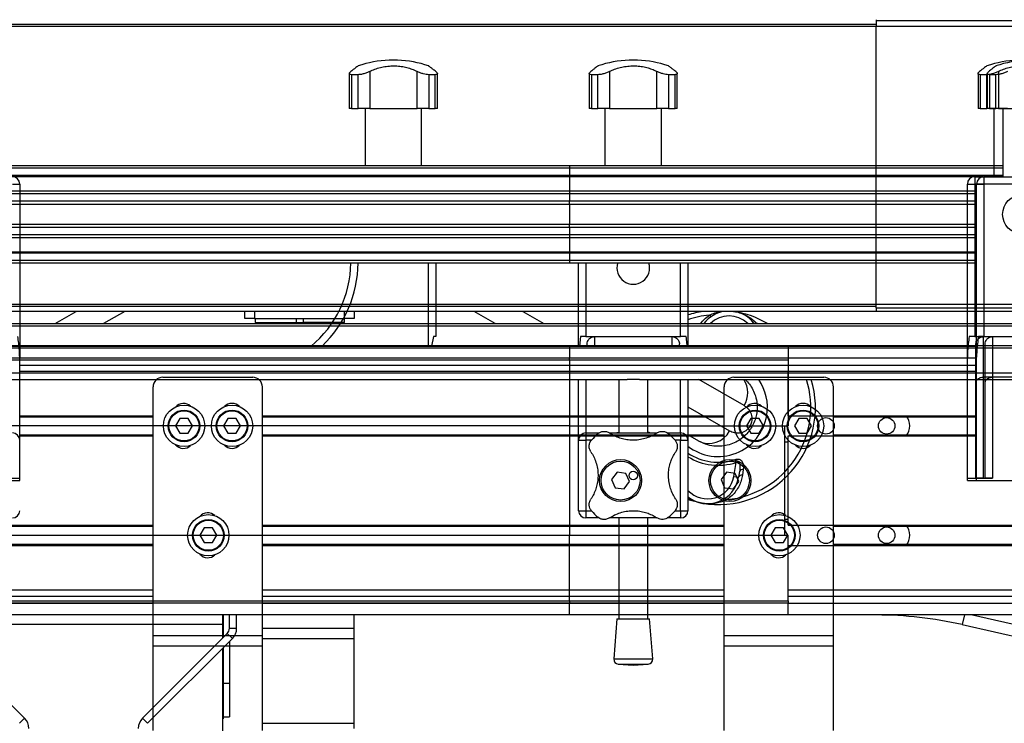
# Model space of a CAD drawing. Header units: millimetres. Extents: x 0 to 420, y 0 to 297.
# Tile 21 of 39: x 180 to 201, y 234 to 248. Entities that reach past the tile are written whole.
import ezdxf

# ---------------------------------------------------------------- set-up
doc = ezdxf.new("R2010")
doc.units = ezdxf.units.MM

msp = doc.modelspace()

# ---------------------------------------------------------------- linework, layer by layer
at = {"color": 7, "linetype": 'Continuous', "lineweight": 25}
for p, q in [((198.08943, 248.19834), (198.08943, 248.17364)), ((198.08943, 248.09864), (174.33943, 248.09864)), ((198.08943, 248.05614), (174.33943, 248.05614)), ((198.08943, 248.17364), (198.08943, 248.05614)), ((208.53943, 248.17364), (198.08943, 248.17364)), ((198.08943, 248.09864), (198.08943, 248.05614)), ((198.08943, 242.34114), (198.08943, 248.05614)), ((208.53895, 248.05614), (198.08943, 248.05614)), ((188.06579, 247.36829), (188.06579, 247.36658)), ((188.24107, 247.36829), (188.06579, 247.36829)), ((188.24107, 247.36658), (188.06579, 247.36658)), ((188.24107, 247.36658), (188.24107, 247.36829)), ((193.00179, 247.36829), (193.00179, 247.36658)), ((193.08943, 247.36829), (193.00179, 247.36829)), ((193.08943, 247.36658), (193.00179, 247.36658)), ((193.17707, 247.36829), (193.08943, 247.36829)), ((193.17707, 247.36658), (193.08943, 247.36658)), ((193.17707, 247.36658), (193.17707, 247.36829)), ((187.24718, 247.08979), (187.24718, 246.36829)), ((187.42691, 247.06685), (187.29448, 247.06685)), ((187.29448, 247.06685), (187.29448, 246.36829)), ((187.42691, 246.36829), (187.42691, 247.06685)), ((187.66721, 247.13442), (187.66721, 246.36829)), ((188.63965, 246.36829), (188.63965, 247.13442)), ((189.01238, 247.06685), (188.87994, 247.06685)), ((188.87994, 247.06685), (188.87994, 246.36829)), ((189.01238, 246.36829), (189.01238, 247.06685)), ((189.05968, 246.36829), (189.05968, 247.09019)), ((192.18318, 247.08979), (192.18318, 246.36829)), ((192.36292, 247.06685), (192.23048, 247.06685)), ((192.23048, 247.06685), (192.23048, 246.36829)), ((192.36292, 246.36829), (192.36292, 247.06685)), ((192.60321, 247.13442), (192.60321, 246.36829)), ((193.57565, 246.36829), (193.57565, 247.13442)), ((193.94838, 247.06685), (193.81595, 247.06685)), ((193.81595, 247.06685), (193.81595, 246.36829)), ((193.94838, 246.36829), (193.94838, 247.06685)), ((193.99568, 246.36829), (193.99568, 247.09019)), ((200.18318, 247.08979), (200.18318, 246.36829)), ((200.36292, 247.06685), (200.23048, 247.06685)), ((200.23048, 247.06685), (200.23048, 246.36829)), ((200.36292, 246.36829), (200.36292, 247.06685)), ((200.37218, 247.08978), (200.37218, 246.36829)), ((200.55191, 247.06685), (200.41948, 247.06685)), ((200.41948, 247.06685), (200.41948, 246.36829)), ((200.55191, 246.36829), (200.55191, 247.06685)), ((200.60321, 247.13442), (200.60321, 246.36829)), ((187.29448, 246.36829), (187.24718, 246.36829)), ((187.29448, 246.36829), (187.42691, 246.36829)), ((187.66721, 246.36829), (187.42691, 246.36829)), ((187.57135, 246.36829), (187.57135, 245.19329)), ((187.66721, 246.36829), (188.63965, 246.36829)), ((188.87994, 246.36829), (188.63965, 246.36829)), ((188.73551, 245.19329), (188.73551, 246.36829)), ((188.87994, 246.36829), (189.01238, 246.36829)), ((189.05968, 246.36829), (189.01238, 246.36829)), ((192.23048, 246.36829), (192.18318, 246.36829)), ((192.23048, 246.36829), (192.36292, 246.36829)), ((192.60321, 246.36829), (192.36292, 246.36829)), ((192.50735, 246.36829), (192.50735, 245.19329)), ((192.60321, 246.36829), (193.57565, 246.36829)), ((193.81595, 246.36829), (193.57565, 246.36829)), ((193.67151, 245.19329), (193.67151, 246.36829)), ((193.81595, 246.36829), (193.94838, 246.36829)), ((193.99568, 246.36829), (193.94838, 246.36829)), ((200.23048, 246.36829), (200.18318, 246.36829)), ((200.23048, 246.36829), (200.36292, 246.36829)), ((200.60321, 246.36829), (200.36292, 246.36829)), ((200.41948, 246.36829), (200.55191, 246.36829)), ((200.50735, 246.36829), (200.50735, 244.96829)), ((200.60321, 246.36829), (201.57565, 246.36829)), ((200.69635, 246.36829), (200.69635, 244.96829)), ((191.77843, 245.14329), (178.02843, 245.14329)), ((191.77843, 245.19329), (178.07843, 245.19329)), ((200.50735, 245.19329), (179.92151, 245.19329)), ((200.50735, 245.14329), (179.92151, 245.14329)), ((191.77843, 245.19329), (191.77843, 245.14329)), ((200.69635, 245.19329), (191.77843, 245.19329)), ((191.77843, 245.14329), (191.77843, 244.99329)), ((200.69635, 245.14329), (191.77843, 245.14329)), ((191.77843, 244.99329), (178.02843, 244.99329)), ((191.77843, 244.96779), (178.17843, 244.96779)), ((200.50735, 244.99329), (179.92151, 244.99329)), ((200.10219, 244.96779), (180.32667, 244.96779)), ((191.77843, 244.99329), (191.77843, 244.96779)), ((200.69635, 244.99329), (191.77843, 244.99329)), ((200.29121, 244.96779), (191.77843, 244.96779)), ((191.77843, 244.96779), (191.77843, 244.67328)), ((200.11443, 244.96829), (200.11443, 244.81829)), ((200.11443, 244.96829), (202.06443, 244.96829)), ((200.30343, 244.96829), (202.25343, 244.96829)), ((200.30343, 244.96829), (200.30343, 244.81829)), ((200.30343, 244.96829), (200.30343, 244.96829)), ((200.69635, 244.96829), (200.30343, 244.96829)), ((180.31443, 244.81829), (180.46443, 244.81829)), ((180.46443, 244.81829), (180.46443, 241.25464)), ((199.96443, 241.25464), (199.96443, 244.81829)), ((199.96443, 244.81829), (200.11443, 244.81829)), ((200.11443, 244.81829), (200.11443, 241.6788)), ((202.06443, 244.81829), (200.11443, 244.81829)), ((200.15343, 241.25463), (200.15343, 244.81829)), ((200.15343, 244.81829), (200.15343, 244.81829)), ((202.25343, 244.81829), (200.30343, 244.81829)), ((200.30343, 244.81829), (200.30343, 241.6788)), ((191.77843, 244.61527), (177.51536, 244.61527)), ((191.77843, 244.67328), (178.17843, 244.67328)), ((199.96443, 244.67328), (180.46443, 244.67328)), ((199.96443, 244.61527), (180.46443, 244.61527)), ((191.77843, 244.67328), (191.77843, 244.61527)), ((200.15343, 244.67328), (191.77843, 244.67328)), ((191.77843, 244.61527), (191.77843, 244.46584)), ((200.15343, 244.61527), (191.77843, 244.61527)), ((191.77843, 244.46584), (177.37843, 244.46584)), ((191.77843, 244.39829), (177.37843, 244.39829)), ((199.96443, 244.46584), (180.46443, 244.46584)), ((199.96443, 244.39829), (180.46443, 244.39829)), ((191.77843, 244.39829), (191.77843, 244.46584)), ((200.15343, 244.46584), (191.77843, 244.46584)), ((200.15343, 244.39829), (191.77843, 244.39829)), ((191.77843, 244.39829), (191.77843, 243.98829)), ((191.77843, 243.98829), (177.37843, 243.98829)), ((199.96443, 243.98829), (180.46443, 243.98829)), ((191.77843, 243.92074), (191.77843, 243.98829)), ((200.15343, 243.98829), (191.77843, 243.98829)), ((191.77843, 243.92074), (177.37843, 243.92074)), ((191.77843, 243.77131), (177.51536, 243.77131)), ((199.96443, 243.92074), (180.46443, 243.92074)), ((199.96443, 243.77131), (180.46443, 243.77131)), ((191.77843, 243.92074), (191.77843, 243.77131)), ((200.15343, 243.92074), (191.77843, 243.92074)), ((191.77843, 243.77131), (191.77843, 243.7133)), ((200.15343, 243.77131), (191.77843, 243.77131)), ((191.77843, 243.7133), (178.17843, 243.7133)), ((199.96443, 243.7133), (180.46443, 243.7133)), ((200.15343, 243.7133), (191.77843, 243.7133)), ((191.77843, 243.7133), (191.77843, 243.41879)), ((191.77843, 243.39329), (178.02843, 243.39329)), ((191.77843, 243.41879), (178.17843, 243.41879)), ((199.96443, 243.41879), (180.46443, 243.41879)), ((199.96443, 243.39329), (180.46443, 243.39329)), ((191.77843, 243.41879), (191.77843, 243.39329)), ((200.15343, 243.41879), (191.77843, 243.41879)), ((191.77843, 243.39329), (191.77843, 243.24329)), ((200.15343, 243.39329), (191.77843, 243.39329)), ((191.77843, 243.24329), (178.02843, 243.24329)), ((191.77843, 243.19329), (178.07843, 243.19329)), ((199.96443, 243.24329), (180.46443, 243.24329)), ((199.96443, 243.19329), (180.46443, 243.19329)), ((188.87843, 241.48329), (188.87843, 243.19329)), ((189.02843, 243.19329), (189.02843, 241.6788)), ((191.77843, 243.24329), (191.77843, 243.19329)), ((200.15343, 243.24329), (191.77843, 243.24329)), ((200.15343, 243.19329), (191.77843, 243.19329)), ((191.96443, 241.48329), (191.96443, 243.19329)), ((192.11443, 243.19329), (192.11443, 241.6788)), ((194.06443, 241.6788), (194.06443, 243.19329)), ((194.21443, 243.19329), (194.21443, 241.48329)), ((198.08943, 242.34114), (174.33943, 242.34114)), ((198.08943, 242.29864), (198.08943, 242.34114)), ((198.08943, 242.27364), (198.08943, 242.34114)), ((208.53895, 242.34114), (198.08943, 242.34114)), ((198.08943, 242.29864), (174.33943, 242.29864)), ((198.08943, 242.19864), (174.33943, 242.19864)), ((181.19152, 241.94864), (181.62453, 242.19864)), ((182.62453, 242.19864), (182.19152, 241.94864)), ((185.09568, 242.04864), (185.09568, 242.19864)), ((185.29568, 242.19864), (185.29568, 242.04864)), ((187.14568, 242.04864), (187.14568, 242.19864)), ((187.34568, 242.19864), (187.34568, 242.04864)), ((190.24985, 241.94864), (189.81683, 242.19864)), ((190.81683, 242.19864), (191.24985, 241.94864)), ((191.96443, 241.94864), (191.96443, 242.19864)), ((192.11443, 242.19864), (192.11443, 241.94864)), ((194.06443, 241.94864), (194.06443, 242.19864)), ((194.21443, 242.19864), (194.21443, 241.94864)), ((195.15287, 242.19864), (195.16706, 242.19632)), ((198.08943, 242.27364), (198.08943, 242.19864)), ((198.08943, 242.27364), (208.53943, 242.27364)), ((208.53943, 242.19864), (198.08943, 242.19864)), ((169.83943, 241.94864), (214.33943, 241.94864)), ((185.29568, 242.04864), (185.09568, 242.04864)), ((185.29568, 242.04864), (187.14568, 242.04864)), ((185.30818, 242.04864), (185.30818, 241.96864)), ((185.30818, 241.96864), (186.15818, 241.96864)), ((185.40818, 241.96864), (185.40818, 241.94864)), ((186.05818, 241.94864), (186.05818, 241.96864)), ((186.15818, 241.96864), (186.15818, 242.04864)), ((186.15818, 241.96864), (186.29568, 241.96864)), ((186.29568, 242.04864), (186.29568, 241.96864)), ((187.14568, 241.96864), (186.29568, 241.96864)), ((186.39568, 241.96864), (186.39568, 241.94864)), ((187.04568, 241.94864), (187.04568, 241.96864)), ((187.14568, 241.96864), (187.14568, 242.04864)), ((187.34568, 242.04864), (187.14568, 242.04864)), ((195.62583, 241.95922), (195.6323, 241.94864)), ((195.64873, 241.94864), (195.62583, 241.95922)), ((169.83943, 241.89864), (214.33943, 241.89864)), ((169.83943, 241.49864), (214.33943, 241.49864)), ((188.97843, 241.6788), (188.93637, 241.48329)), ((189.02843, 241.6788), (188.97843, 241.6788)), ((192.00263, 241.6788), (191.98019, 241.48329)), ((192.11443, 241.6788), (192.00263, 241.6788)), ((192.11443, 241.6788), (194.06443, 241.6788)), ((192.13943, 241.48329), (192.13943, 241.5288)), ((192.28943, 241.6788), (192.28943, 241.48329)), ((193.88943, 241.48329), (193.88943, 241.6788)), ((194.03943, 241.48329), (194.03943, 241.5288)), ((194.17624, 241.6788), (194.06443, 241.6788)), ((200.11443, 241.6788), (200.00263, 241.6788)), ((200.11443, 241.6788), (202.06443, 241.6788)), ((200.13943, 238.77151), (200.13943, 241.5288)), ((200.30343, 241.6788), (200.19163, 241.6788)), ((200.28943, 241.6788), (200.28943, 240.8454)), ((200.30343, 241.6788), (202.25343, 241.6788)), ((200.32843, 238.77151), (200.32843, 241.5288)), ((200.47843, 241.6788), (200.47843, 240.8454)), ((169.83943, 241.44864), (214.33943, 241.44864)), ((184.63593, 241.48347), (178.92093, 241.48347)), ((178.92093, 241.48329), (191.77843, 241.48329)), ((180.46443, 241.48329), (199.96443, 241.48329)), ((184.63593, 241.48347), (184.63593, 241.48329)), ((191.77843, 241.48329), (191.77843, 241.24329)), ((191.77843, 241.48329), (196.27843, 241.48329)), ((196.27843, 241.48329), (196.27843, 241.24329)), ((196.27843, 241.48329), (200.15343, 241.48329)), ((191.77843, 241.19329), (178.77843, 241.19329)), ((178.82843, 241.24329), (191.77843, 241.24329)), ((180.46443, 238.76829), (180.46443, 241.25464)), ((180.46443, 241.24329), (199.96443, 241.24329)), ((180.46443, 241.09329), (199.96443, 241.09329)), ((191.77843, 241.19329), (191.77843, 241.24329)), ((191.77843, 241.24329), (196.27843, 241.24329)), ((191.77843, 241.19329), (191.77843, 239.84329)), ((196.27843, 241.19329), (191.77843, 241.19329)), ((196.27843, 241.24329), (200.15343, 241.24329)), ((196.27843, 241.24329), (196.27843, 241.19329)), ((196.27843, 241.19329), (196.27843, 239.84329)), ((196.27843, 241.09329), (200.15343, 241.09329)), ((199.96443, 238.76829), (199.96443, 241.25464)), ((200.15343, 238.76829), (200.15343, 241.25463)), ((169.83943, 240.93556), (214.33943, 240.93556)), ((180.46443, 240.96829), (199.96443, 240.96829)), ((196.27843, 240.05079), (196.27843, 240.96829)), ((196.27843, 240.96829), (200.15343, 240.96829)), ((179.4648, 240.79864), (192.96407, 240.79864)), ((183.40818, 240.84329), (185.25818, 240.84329)), ((191.96443, 239.54864), (191.96443, 240.79864)), ((192.11443, 240.79864), (192.11443, 239.69864)), ((192.78943, 240.79864), (192.78943, 239.69864)), ((193.2148, 240.79864), (192.96407, 240.79864)), ((193.2148, 240.79864), (214.33943, 240.79864)), ((193.38943, 239.69864), (193.38943, 240.79864)), ((194.06443, 239.69864), (194.06443, 240.79864)), ((194.21443, 240.79864), (194.21443, 239.54864)), ((195.37162, 240.26175), (194.4417, 240.79864)), ((195.15818, 240.84329), (197.00818, 240.84329)), ((201.88943, 240.8454), (200.28943, 240.8454)), ((200.28943, 240.8454), (200.28943, 238.76829)), ((202.07843, 240.8454), (200.47843, 240.8454)), ((200.47843, 240.8454), (200.47843, 238.76829)), ((183.20818, 235.53042), (183.20818, 240.64329)), ((185.45818, 235.53042), (185.45818, 240.64329)), ((194.95818, 235.53042), (194.95818, 240.64329)), ((197.20818, 235.53042), (197.20818, 240.64329)), ((194.21443, 240.23703), (195.07162, 239.74213)), ((180.46443, 240.05079), (183.20818, 240.05079)), ((180.46443, 240.02829), (183.20818, 240.02829)), ((183.75908, 239.99329), (183.67248, 239.84329)), ((183.93228, 239.99329), (183.75908, 239.99329)), ((184.01889, 239.84329), (183.93228, 239.99329)), ((184.74658, 239.99329), (184.65998, 239.84329)), ((184.91978, 239.99329), (184.74658, 239.99329)), ((185.00639, 239.84329), (184.91978, 239.99329)), ((185.45818, 240.05079), (194.95818, 240.05079)), ((185.45818, 240.02829), (194.95818, 240.02829)), ((195.50908, 239.99329), (195.42248, 239.84329)), ((195.68228, 239.99329), (195.50908, 239.99329)), ((195.76889, 239.84329), (195.68228, 239.99329)), ((196.27843, 240.05079), (200.15343, 240.05079)), ((196.49658, 239.99329), (196.40998, 239.84329)), ((196.66978, 239.99329), (196.49658, 239.99329)), ((196.75639, 239.84329), (196.66978, 239.99329)), ((197.20818, 240.05079), (199.96443, 240.05079)), ((197.20818, 240.02829), (199.96443, 240.02829)), ((198.72064, 240.02829), (200.15343, 240.02829)), ((191.77843, 239.84329), (178.77843, 239.84329)), ((183.67248, 239.84329), (183.75908, 239.69329)), ((183.75908, 239.69329), (183.93228, 239.69329)), ((183.93228, 239.69329), (184.01889, 239.84329)), ((184.65998, 239.84329), (184.74658, 239.69329)), ((184.74658, 239.69329), (184.91978, 239.69329)), ((184.91978, 239.69329), (185.00639, 239.84329)), ((191.77843, 239.84329), (196.27843, 239.84329)), ((191.77843, 239.84329), (191.77843, 237.59329)), ((192.11443, 239.69864), (192.11443, 239.54864)), ((192.11443, 239.69864), (192.38934, 239.69864)), ((192.60551, 239.69864), (193.57307, 239.69864)), ((193.79206, 239.69864), (194.06443, 239.69864)), ((194.06443, 239.69864), (194.06443, 239.54864)), ((195.42248, 239.84329), (195.50908, 239.69329)), ((195.4971, 239.84289), (195.53045, 239.82364)), ((195.50908, 239.69329), (195.68228, 239.69329)), ((195.68228, 239.69329), (195.76889, 239.84329)), ((196.20343, 239.84329), (196.20343, 237.59329)), ((196.40998, 239.84329), (196.49658, 239.69329)), ((196.49658, 239.69329), (196.66978, 239.69329)), ((196.66978, 239.69329), (196.75639, 239.84329)), ((180.46443, 239.65829), (183.20818, 239.65829)), ((180.46443, 239.63579), (183.20818, 239.63579)), ((180.46443, 239.63579), (183.20818, 239.63579)), ((185.45818, 239.65829), (194.95818, 239.65829)), ((185.45818, 239.63579), (194.95818, 239.63579)), ((185.45818, 239.63579), (194.95818, 239.63579)), ((191.96443, 239.54864), (192.11443, 239.54864)), ((191.96443, 238.09864), (191.96443, 239.54864)), ((192.11443, 239.54864), (192.11443, 238.09864)), ((192.22946, 239.54864), (192.11443, 239.54864)), ((194.06443, 239.54864), (193.94931, 239.54864)), ((194.06443, 238.09864), (194.06443, 239.54864)), ((194.06443, 239.54864), (194.21443, 239.54864)), ((194.43763, 239.53082), (194.21443, 239.65968)), ((194.21443, 239.54864), (194.21443, 238.09864)), ((196.20343, 239.51829), (196.27843, 239.51829)), ((196.27843, 239.63579), (200.15343, 239.63579)), ((196.27843, 237.80079), (196.27843, 239.63579)), ((196.27843, 239.63579), (200.15343, 239.63579)), ((196.27843, 239.63579), (196.27843, 239.63579)), ((197.20818, 239.65829), (199.96443, 239.65829)), ((197.20818, 239.63579), (199.96443, 239.63579)), ((197.20818, 239.63579), (199.96443, 239.63579)), ((198.72064, 239.65829), (200.15343, 239.65829)), ((195.15776, 238.80148), (195.20606, 239.09071)), ((195.20606, 239.09071), (195.18674, 239.15012)), ((192.75572, 238.88814), (192.64499, 238.74025)), ((192.93916, 238.86618), (192.75572, 238.88814)), ((193.01187, 238.69634), (192.93916, 238.86618)), ((195.00572, 238.88814), (194.89499, 238.74025)), ((195.18916, 238.86618), (195.00572, 238.88814)), ((195.26187, 238.69634), (195.18916, 238.86618)), ((195.27603, 238.90256), (195.2564, 238.78501)), ((195.35138, 238.94406), (195.3341, 238.8274)), ((178.21443, 238.71829), (180.46443, 238.71829)), ((180.13943, 238.76829), (180.46443, 238.76829)), ((180.46443, 238.71829), (180.46443, 238.76829)), ((192.64499, 238.74025), (192.7177, 238.5704)), ((192.90114, 238.54845), (193.01187, 238.69634)), ((194.89499, 238.74025), (194.9677, 238.5704)), ((195.15114, 238.54845), (195.26187, 238.69634)), ((195.15776, 238.80148), (195.2564, 238.78501)), ((199.96443, 238.76829), (200.28943, 238.76829)), ((199.96443, 238.71829), (199.96443, 238.76829)), ((199.96443, 238.71829), (202.21443, 238.71829)), ((200.15343, 238.76829), (200.47843, 238.76829)), ((200.15343, 238.71829), (200.15343, 238.76829)), ((200.15343, 238.71829), (202.40343, 238.71829)), ((192.7177, 238.5704), (192.90114, 238.54845)), ((194.9677, 238.5704), (195.15114, 238.54845)), ((191.96443, 238.09864), (192.11443, 238.09864)), ((192.11443, 238.09864), (192.11443, 237.94864)), ((192.11443, 238.09864), (192.22956, 238.09864)), ((193.9494, 238.09864), (194.06443, 238.09864)), ((194.06443, 238.09864), (194.21443, 238.09864)), ((194.06443, 238.09864), (194.06443, 237.94864)), ((192.3868, 237.94864), (192.11443, 237.94864)), ((193.57335, 237.94864), (192.6058, 237.94864)), ((192.78943, 237.94864), (192.78943, 235.87068)), ((193.38943, 235.87068), (193.38943, 237.94864)), ((194.06443, 237.94864), (193.78952, 237.94864)), ((196.27843, 237.91829), (196.20343, 237.91829)), ((174.33943, 237.80079), (183.20818, 237.80079)), ((176.78164, 237.77829), (183.20818, 237.77829)), ((184.25908, 237.74329), (184.17248, 237.59329)), ((184.43228, 237.74329), (184.25908, 237.74329)), ((184.51889, 237.59329), (184.43228, 237.74329)), ((185.45818, 237.80079), (194.95818, 237.80079)), ((185.45818, 237.77829), (194.95818, 237.77829)), ((196.00908, 237.74329), (195.92248, 237.59329)), ((196.18228, 237.74329), (196.00908, 237.74329)), ((196.26889, 237.59329), (196.18228, 237.74329)), ((196.27843, 237.80079), (205.14718, 237.80079)), ((197.20818, 237.80079), (206.08943, 237.80079)), ((197.20818, 237.77829), (203.57222, 237.77829)), ((198.72064, 237.77829), (205.14718, 237.77829)), ((178.77843, 237.59329), (191.77843, 237.59329)), ((184.17248, 237.59329), (184.25908, 237.44329)), ((184.43228, 237.44329), (184.51889, 237.59329)), ((191.77843, 236.24329), (191.77843, 237.59329)), ((191.77843, 237.59329), (196.27843, 237.59329)), ((195.92248, 237.59329), (196.00908, 237.44329)), ((196.18228, 237.44329), (196.26889, 237.59329)), ((196.27843, 236.24329), (196.27843, 237.59329)), ((174.33943, 237.38579), (183.20818, 237.38579)), ((176.78164, 237.40829), (183.20818, 237.40829)), ((184.25908, 237.44329), (184.43228, 237.44329)), ((185.45818, 237.40829), (194.95818, 237.40829)), ((185.45818, 237.38579), (194.95818, 237.38579)), ((196.00908, 237.44329), (196.18228, 237.44329)), ((196.27843, 237.38579), (205.14718, 237.38579)), ((196.27843, 236.46829), (196.27843, 237.38579)), ((197.20818, 237.40829), (203.57222, 237.40829)), ((197.20818, 237.38579), (206.08943, 237.38579)), ((198.72064, 237.40829), (205.14718, 237.40829)), ((174.33943, 236.46829), (183.20818, 236.46829)), ((185.45818, 236.46829), (194.95818, 236.46829)), ((196.27843, 236.46829), (205.14718, 236.46829)), ((197.20818, 236.46829), (206.08943, 236.46829)), ((174.33943, 236.34329), (183.20818, 236.34329)), ((178.77843, 236.24329), (191.77843, 236.24329)), ((185.45818, 236.34329), (194.95818, 236.34329)), ((191.77843, 236.24329), (191.77843, 236.19329)), ((191.77843, 236.24329), (196.27843, 236.24329)), ((196.27843, 236.34329), (205.14718, 236.34329)), ((196.27843, 236.24329), (196.27843, 236.19329)), ((197.20818, 236.34329), (206.08943, 236.34329)), ((174.33943, 236.19329), (183.20818, 236.19329)), ((191.77843, 236.19329), (178.82843, 236.19329)), ((185.45818, 236.19329), (194.95818, 236.19329)), ((196.27843, 236.19329), (191.77843, 236.19329)), ((191.77843, 235.95329), (191.77843, 236.19329)), ((196.27843, 236.19329), (205.14718, 236.19329)), ((196.27843, 235.95329), (196.27843, 236.19329)), ((197.20818, 236.19329), (206.08943, 236.19329)), ((183.20818, 235.95329), (174.33943, 235.95329)), ((191.77843, 235.95329), (178.92093, 235.95329)), ((184.63593, 235.95329), (184.63593, 235.75543)), ((184.65343, 235.95329), (184.65343, 235.49329)), ((184.77843, 235.68042), (184.77843, 235.95329)), ((184.92843, 235.68042), (184.92843, 235.95329)), ((194.95818, 235.95329), (185.45818, 235.95329)), ((187.34568, 235.68042), (187.34568, 235.95329)), ((196.27843, 235.95329), (191.77843, 235.95329)), ((192.75193, 235.87068), (192.68943, 235.05149)), ((192.75193, 235.87068), (193.42693, 235.87068)), ((193.48943, 235.05149), (193.42693, 235.87068)), ((205.14718, 235.95329), (196.27843, 235.95329)), ((206.08943, 235.95329), (197.20818, 235.95329)), ((199.90361, 235.95329), (199.8588, 235.75543)), ((200.07167, 235.95329), (206.08943, 234.59033)), ((184.63593, 235.75543), (178.92093, 235.75543)), ((184.63593, 235.75543), (184.63593, 235.47579)), ((184.77843, 235.68042), (184.92843, 235.68042)), ((185.45818, 235.68042), (187.34568, 235.68042)), ((187.34568, 235.46829), (187.34568, 235.68042)), ((199.8588, 235.75543), (206.08943, 234.34425)), ((180.56556, 233.83116), (178.82236, 235.57436)), ((182.9913, 233.83116), (184.73449, 235.57436)), ((183.09736, 233.72509), (184.84056, 235.46829)), ((183.20818, 235.53042), (185.45818, 235.53042)), ((183.20818, 235.31829), (183.20818, 235.53042)), ((184.84056, 235.46829), (184.73449, 235.57436)), ((185.45818, 235.31829), (185.45818, 235.53042)), ((185.45818, 235.46829), (187.34568, 235.46829)), ((187.34568, 233.72509), (187.34568, 235.46829)), ((194.95818, 235.53042), (197.20818, 235.53042)), ((194.95818, 235.31829), (194.95818, 235.53042)), ((197.20818, 235.31829), (197.20818, 235.53042)), ((183.20818, 235.31829), (185.45818, 235.31829)), ((183.20818, 233.57509), (183.20818, 235.31829)), ((184.63593, 235.26366), (184.63593, 233.52405)), ((184.65343, 235.28116), (184.65343, 234.64516)), ((184.77843, 235.40616), (184.77843, 234.55333)), ((185.45818, 233.57509), (185.45818, 235.31829)), ((194.95818, 235.31829), (197.20818, 235.31829)), ((194.95818, 233.57509), (194.95818, 235.31829)), ((197.20818, 233.57509), (197.20818, 235.31829)), ((192.68943, 235.05149), (193.48943, 235.05149)), ((192.78153, 234.94417), (193.08943, 234.92068)), ((192.78153, 234.94417), (193.39733, 234.94417)), ((193.08943, 234.92068), (193.39733, 234.94417)), ((184.63593, 234.64516), (184.65343, 234.64516)), ((184.65343, 234.64516), (184.65343, 233.81812)), ((184.65343, 234.55333), (184.77843, 234.55333)), ((184.77843, 234.55333), (184.77843, 233.86035)), ((180.45949, 233.72509), (180.56556, 233.83116)), ((182.9913, 233.83116), (183.09736, 233.72509)), ((184.63593, 233.81812), (184.65343, 233.81812)), ((184.63593, 233.81579), (184.65343, 233.81579)), ((184.65343, 233.86035), (184.77843, 233.86035)), ((184.65343, 233.81812), (184.65343, 233.81579)), ((185.45818, 233.72509), (187.34568, 233.72509)), ((187.34568, 233.61903), (187.34568, 233.72509))]:
    msp.add_line(p, q, dxfattribs=at)
at = {"color": 7, "linetype": 'Continuous', "lineweight": 25, "flags": 128}
for points in [[(200.65247, 247.27947), (200.62983, 247.27278), (200.55226, 247.24789)], [(200.41948, 246.36829), (200.4007, 246.36829), (200.38639, 246.36829), (200.37691, 246.36829), (200.3725, 246.36829), (200.37218, 246.36829)], [(200.79221, 246.36829), (200.76404, 246.36829), (200.73372, 246.36829), (200.70203, 246.36829), (200.66979, 246.36829), (200.63785, 246.36829), (200.60703, 246.36829), (200.57813, 246.36829), (200.55191, 246.36829)], [(200.69635, 244.96829), (200.70519, 244.96829), (200.73145, 244.96829), (200.77433, 244.96829), (200.83253, 244.96829), (200.90427, 244.96829), (200.98739, 244.96829), (201.07935, 244.96829), (201.17735, 244.96829), (201.27843, 244.96829)], [(200.15343, 244.81829), (200.15631, 244.81829), (200.16485, 244.81829), (200.17871, 244.81829), (200.19736, 244.81829), (200.22009, 244.81829), (200.24603, 244.81829), (200.27417, 244.81829), (200.30343, 244.81829)], [(194.65613, 242.12115), (194.66366, 242.11435), (194.67098, 242.10859), (194.67798, 242.10396), (194.68456, 242.10054), (194.69063, 242.09836), (194.69608, 242.09747), (194.70084, 242.09788), (194.70483, 242.09958)], [(195.62583, 241.95922), (195.61651, 241.95523), (195.60772, 241.95216), (195.59959, 241.95006), (195.59225, 241.94896), (195.58581, 241.94887), (195.58037, 241.9498), (195.576, 241.95174), (195.57278, 241.95464)], [(194.50821, 238.25095), (194.32219, 238.2912), (194.21443, 238.32321)], [(194.97044, 238.34769), (194.97443, 238.34939), (194.97919, 238.3498), (194.98464, 238.34891), (194.99071, 238.34674), (194.99729, 238.34331), (195.00429, 238.33868), (195.01161, 238.33292), (195.01913, 238.32612)]]:
    msp.add_lwpolyline(points, dxfattribs=at)
at = {"color": 7, "linetype": 'Continuous', "lineweight": 25}
for centre, radius in [((201.08943, 244.19329), 0.40029), ((183.84568, 239.84329), 0.425), ((183.84568, 239.84329), 0.325), ((183.84568, 239.84329), 0.31), ((184.83318, 239.84329), 0.425), ((184.83318, 239.84329), 0.325), ((184.83318, 239.84329), 0.31), ((195.59568, 239.84329), 0.425), ((195.59568, 239.84329), 0.325), ((195.59568, 239.84329), 0.31), ((196.58318, 239.84329), 0.425), ((196.58318, 239.84329), 0.325), ((196.58318, 239.84329), 0.31), ((197.05343, 239.84329), 0.17), ((198.30343, 239.84329), 0.17), ((192.82843, 238.71829), 0.4325), ((192.82843, 238.71829), 0.4), ((195.07843, 238.71829), 0.4325), ((195.07843, 238.71829), 0.4), ((193.08943, 238.82364), 0.08764), ((184.34568, 237.59329), 0.425), ((184.34568, 237.59329), 0.325), ((184.34568, 237.59329), 0.31), ((196.09568, 237.59329), 0.425), ((196.09568, 237.59329), 0.325), ((196.09568, 237.59329), 0.31), ((197.05343, 237.59329), 0.17), ((198.30343, 237.59329), 0.17)]:
    msp.add_circle(centre, radius, dxfattribs=at)
for centre, radius, start, end in [((188.15343, 245.11829), 2.25, 92.232359, 108.829134), ((188.15343, 245.11829), 2.25, 71.172918, 87.767641), ((193.08943, 245.11829), 2.25, 92.232359, 108.829134), ((193.08943, 245.11829), 2.25, 71.172918, 87.767641), ((201.08943, 245.11829), 2.25, 92.232359, 108.828662), ((201.27843, 245.11829), 2.25, 92.232359, 108.828661), ((180.31443, 244.81829), 0.15, 360, 90), ((200.11443, 244.81829), 0.15, 90, 180), ((200.30343, 244.81829), 0.15, 90, 180), ((200.30343, 244.81829), 0.15, 90, 180), ((185.02843, 243.21829), 2.25, 309.546229, 359.363367), ((185.02843, 243.21829), 2.4, 313.704186, 359.403158), ((193.08943, 243.09329), 0.3375, 162.764715, 17.235285), ((194.83763, 240.22364), 2, 99.068697, 108.155764), ((194.83763, 240.22364), 1.90617, 95.463794, 109.083097), ((195.06, 241.5552), 0.65, 98.147765, 142.75024), ((195.06, 241.5552), 0.55, 45.671357, 134.328643), ((195.06, 241.5552), 0.65, 37.91782, 81.852235), ((194.83763, 240.22364), 2, 59.598467, 80.519504), ((183.40818, 240.64329), 0.2, 90, 180), ((185.25818, 240.64329), 0.2, 0, 90), ((194.83763, 240.22364), 2, 260.519504, 16.708351), ((195.15818, 240.64329), 0.2, 90, 180), ((194.83763, 240.22364), 1.90617, 275.463794, 17.556826), ((194.94277, 240.52539), 0.50341, 328.418792, 32.874132), ((194.83763, 240.22364), 1.01196, 350.519504, 34.625234), ((197.00818, 240.64329), 0.2, 0, 90), ((183.83318, 240.09329), 0.2125, 46.053917, 139.670894), ((184.83318, 240.09329), 0.2125, 43.37455, 136.62545), ((195.58318, 240.09329), 0.2125, 46.053917, 139.670894), ((196.58318, 240.09329), 0.2125, 43.37455, 136.62545), ((194.83763, 240.22364), 1.01196, 231.987078, 350.519504), ((198.45343, 239.84329), 0.325, 320.322827, 39.677207), ((180.31443, 239.54864), 0.15, 0, 90), ((192.11443, 239.54864), 0.15, 90, 180), ((193.08943, 238.82364), 1.125, 130.225072, 139.774928), ((193.08943, 238.82364), 1.125, 40.225072, 49.774928), ((194.06443, 239.54864), 0.15, 0, 90), ((194.64821, 239.95576), 0.47425, 243.640322, 333.227702), ((183.83318, 239.59329), 0.2125, 220.329106, 313.946083), ((184.83318, 239.59329), 0.2125, 223.37455, 316.62545), ((194.83763, 240.22364), 1.12886, 236.491238, 288.014402), ((195.58318, 239.59329), 0.2125, 220.329106, 313.946083), ((196.58318, 239.59329), 0.2125, 223.37455, 316.62545), ((194.83763, 240.22364), 1.19133, 238.458502, 288.014402), ((195.34088, 238.87396), 0.07088, 81.479276, 156.204179), ((194.61527, 238.89207), 0.55, 223.213845, 350.519504), ((194.61527, 238.89207), 0.65, 231.925934, 350.519504), ((195.32268, 238.75593), 0.07238, 80.917244, 156.30759), ((180.31443, 238.09864), 0.15, 270, 0), ((184.33318, 237.84329), 0.2125, 46.053917, 139.670894), ((192.11443, 238.09864), 0.15, 180, 270), ((193.08943, 238.82364), 1.125, 220.225072, 229.774928), ((193.08943, 238.82364), 1.125, 310.225072, 319.774928), ((194.06443, 238.09864), 0.15, 270, 0), ((196.08318, 237.84329), 0.2125, 46.053917, 139.670894), ((198.45343, 237.59329), 0.325, 320.322807, 39.677186), ((184.33318, 237.34329), 0.2125, 220.329106, 313.946083), ((196.08318, 237.34329), 0.2125, 220.329106, 313.946083), ((198.08943, 227.94329), 8.01, 77.23841, 90), ((184.62843, 235.68042), 0.15, 315, 0), ((184.62843, 235.68042), 0.3, 315, 0), ((192.78914, 235.04388), 0.1, 175.637086, 265.637086), ((193.38972, 235.04388), 0.1, 274.362914, 4.362914), ((180.35343, 233.61903), 0.3, 0, 45), ((183.20343, 233.61903), 0.3, 135, 180)]:
    msp.add_arc(centre, radius, start, end, dxfattribs=at)
for points, knots in [([(187.42745, 247.24755), (187.42668, 247.24697), (187.42499, 247.2457), (187.40263, 247.22886), (187.36565, 247.20067), (187.32331, 247.16794), (187.29215, 247.14332), (187.2809, 247.13442)], [0, 0, 0, 0, 0.19223781, 0.42286837, 0.64450032, 0.87162104, 1, 1, 1, 1]), ([(187.66721, 247.13442), (187.70054, 247.15056), (187.76805, 247.18324), (187.88318, 247.21822), (188.00714, 247.24147), (188.13266, 247.25035), (188.25713, 247.24575), (188.37424, 247.22906), (188.48545, 247.20062), (188.57316, 247.16795), (188.62201, 247.14332), (188.63965, 247.13442)], [0, 0, 0, 0, 0.119259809, 0.241586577, 0.360960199, 0.484265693, 0.596208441, 0.711498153, 0.822289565, 0.935824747, 1, 1, 1, 1]), ([(189.02596, 247.13442), (189.00549, 247.15054), (188.96403, 247.18319), (188.91795, 247.21843), (188.88856, 247.24069), (188.87633, 247.24986), (188.87909, 247.24779), (188.87941, 247.24755)], [0, 0, 0, 0, 0.23851413, 0.48316204, 0.7219038, 0.96850911, 1, 1, 1, 1]), ([(192.36345, 247.24755), (192.36268, 247.24697), (192.36099, 247.2457), (192.33863, 247.22886), (192.30166, 247.20067), (192.25932, 247.16794), (192.22816, 247.14332), (192.2169, 247.13442)], [0, 0, 0, 0, 0.19223781, 0.42286837, 0.64450032, 0.87162104, 1, 1, 1, 1]), ([(192.60321, 247.13442), (192.63654, 247.15056), (192.70406, 247.18324), (192.81918, 247.21822), (192.94314, 247.24147), (193.06866, 247.25035), (193.19314, 247.24575), (193.31024, 247.22906), (193.42145, 247.20062), (193.50916, 247.16795), (193.55801, 247.14332), (193.57565, 247.13442)], [0, 0, 0, 0, 0.119259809, 0.241586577, 0.360960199, 0.484265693, 0.596208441, 0.711498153, 0.822289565, 0.935824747, 1, 1, 1, 1]), ([(193.96196, 247.13442), (193.9415, 247.15054), (193.90004, 247.18319), (193.85395, 247.21843), (193.82457, 247.24069), (193.81234, 247.24986), (193.8151, 247.24779), (193.81541, 247.24755)], [0, 0, 0, 0, 0.23851413, 0.48316204, 0.7219038, 0.96850911, 1, 1, 1, 1]), ([(200.36345, 247.24755), (200.36268, 247.24697), (200.36099, 247.24571), (200.33863, 247.22886), (200.30166, 247.20067), (200.25932, 247.16794), (200.22816, 247.14332), (200.2169, 247.13442)], [0, 0, 0, 0, 0.192302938, 0.422914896, 0.644528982, 0.871631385, 1, 1, 1, 1]), ([(200.55245, 247.24755), (200.55168, 247.24697), (200.54999, 247.2457), (200.52763, 247.22886), (200.49065, 247.20067), (200.44831, 247.16794), (200.41715, 247.14331), (200.4059, 247.13442)], [0, 0, 0, 0, 0.19230434, 0.4229159, 0.6445296, 0.87163161, 1, 1, 1, 1]), ([(200.60321, 247.13442), (200.63654, 247.15056), (200.70406, 247.18324), (200.81918, 247.21822), (200.94314, 247.24147), (201.06866, 247.25035), (201.19314, 247.24575), (201.31024, 247.22906), (201.42145, 247.20062), (201.50916, 247.16795), (201.55801, 247.14332), (201.57565, 247.13442)], [0, 0, 0, 0, 0.11925981, 0.24158658, 0.3609602, 0.48426569, 0.59620844, 0.71149815, 0.82228956, 0.93582475, 1, 1, 1, 1]), ([(187.29448, 247.06685), (187.28243, 247.06776), (187.25835, 247.06959), (187.24497, 247.08363), (187.2488, 247.1051), (187.26956, 247.12406), (187.2809, 247.13442)], [0, 0, 0, 0, 0.2331432, 0.46598224, 0.70829004, 1, 1, 1, 1]), ([(187.66721, 247.13442), (187.64637, 247.12432), (187.60464, 247.10408), (187.53167, 247.08089), (187.46979, 247.06852), (187.43881, 247.06731), (187.42691, 247.06685)], [0, 0, 0, 0, 0.28482414, 0.57045716, 0.83508046, 1, 1, 1, 1]), ([(188.87994, 247.06685), (188.86273, 247.06776), (188.82831, 247.06959), (188.76651, 247.08363), (188.70019, 247.1051), (188.66104, 247.12406), (188.63965, 247.13442)], [0, 0, 0, 0, 0.2331432, 0.46598224, 0.70829004, 1, 1, 1, 1]), ([(189.02596, 247.13442), (189.03704, 247.12432), (189.05924, 247.10408), (189.06217, 247.08089), (189.04405, 247.06852), (189.02117, 247.06731), (189.01238, 247.06685)], [0, 0, 0, 0, 0.28482414, 0.57045716, 0.83508046, 1, 1, 1, 1]), ([(192.23048, 247.06685), (192.21843, 247.06776), (192.19435, 247.06959), (192.18097, 247.08363), (192.1848, 247.1051), (192.20556, 247.12406), (192.2169, 247.13442)], [0, 0, 0, 0, 0.2331432, 0.46598224, 0.70829004, 1, 1, 1, 1]), ([(192.60321, 247.13442), (192.58237, 247.12432), (192.54064, 247.10408), (192.46768, 247.08089), (192.40579, 247.06852), (192.37481, 247.06731), (192.36292, 247.06685)], [0, 0, 0, 0, 0.284824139, 0.570457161, 0.835080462, 1, 1, 1, 1]), ([(193.81595, 247.06685), (193.79873, 247.06776), (193.76431, 247.06959), (193.70251, 247.08363), (193.63619, 247.1051), (193.59704, 247.12406), (193.57565, 247.13442)], [0, 0, 0, 0, 0.2331432, 0.46598224, 0.70829004, 1, 1, 1, 1]), ([(193.96196, 247.13442), (193.97304, 247.12432), (193.99524, 247.10408), (193.99817, 247.08089), (193.98005, 247.06852), (193.95717, 247.06731), (193.94838, 247.06685)], [0, 0, 0, 0, 0.28482414, 0.57045716, 0.83508046, 1, 1, 1, 1]), ([(200.23048, 247.06685), (200.21843, 247.06776), (200.19435, 247.06959), (200.18097, 247.08363), (200.1848, 247.1051), (200.20556, 247.12406), (200.2169, 247.13442)], [0, 0, 0, 0, 0.2331432, 0.46598224, 0.70829004, 1, 1, 1, 1]), ([(200.60321, 247.13442), (200.58237, 247.12432), (200.54064, 247.10408), (200.46768, 247.08089), (200.40579, 247.06852), (200.37481, 247.06731), (200.36292, 247.06685)], [0, 0, 0, 0, 0.284824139, 0.570457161, 0.835080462, 1, 1, 1, 1]), ([(200.41948, 247.06685), (200.40743, 247.06776), (200.38335, 247.06959), (200.36997, 247.08363), (200.3738, 247.1051), (200.39456, 247.12406), (200.4059, 247.13442)], [0, 0, 0, 0, 0.2331432, 0.46598224, 0.70829004, 1, 1, 1, 1]), ([(200.79221, 247.13442), (200.77137, 247.12432), (200.72964, 247.10408), (200.65667, 247.08089), (200.59479, 247.06851), (200.56381, 247.06731), (200.55191, 247.06685)], [0, 0, 0, 0, 0.28482414, 0.57045716, 0.83508046, 1, 1, 1, 1]), ([(194.47704, 241.94864), (194.50111, 241.97926), (194.55161, 242.0435), (194.62023, 242.09447), (194.65613, 242.12115)], [0, 0, 0, 0, 0.476631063, 1, 1, 1, 1]), ([(194.65613, 242.12115), (194.69213, 242.13704), (194.76489, 242.16917), (194.85243, 242.19296), (194.90285, 242.19759), (194.91427, 242.19864)], [0, 0, 0, 0, 0.430973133, 0.871040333, 1, 1, 1, 1]), ([(195.15034, 242.19864), (195.15549, 242.19801), (195.16107, 242.19732), (195.16662, 242.19639), (195.16706, 242.19632)], [0, 0, 0, 0, 0.92110393, 1, 1, 1, 1]), ([(195.16706, 242.19632), (195.1675, 242.19625), (195.18387, 242.1935), (195.23898, 242.18258), (195.33062, 242.1549), (195.43822, 242.10474), (195.53848, 242.04081), (195.59672, 241.98641), (195.62583, 241.95922)], [0, 0, 0, 0, 0.00257002, 0.0961537, 0.32525092, 0.55431033, 0.77721318, 1, 1, 1, 1]), ([(180.46443, 241.25464), (180.46017, 241.35136), (180.45396, 241.49209), (180.43284, 241.63432), (180.42624, 241.6788)], [0, 0, 0, 0, 0.68726798, 1, 1, 1, 1]), ([(192.13943, 241.5288), (192.14112, 241.54587), (192.14451, 241.58), (192.17109, 241.62553), (192.21009, 241.65941), (192.25208, 241.67651), (192.27918, 241.67817), (192.28943, 241.6788)], [0, 0, 0, 0, 0.21993775, 0.43998911, 0.65706839, 0.87031767, 1, 1, 1, 1]), ([(193.88943, 241.6788), (193.9061, 241.67718), (193.93944, 241.67393), (193.98394, 241.64868), (194.01781, 241.61148), (194.03659, 241.56921), (194.03859, 241.54072), (194.03943, 241.5288)], [0, 0, 0, 0, 0.21020855, 0.42037916, 0.63166541, 0.84588019, 1, 1, 1, 1]), ([(194.19883, 241.48329), (194.19765, 241.50401), (194.19396, 241.56879), (194.18341, 241.63426), (194.17624, 241.6788)], [0, 0, 0, 0, 0.31975709, 1, 1, 1, 1]), ([(200.00263, 241.6788), (199.9888, 241.58117), (199.96864, 241.43887), (199.96544, 241.29865), (199.96443, 241.25464)], [0, 0, 0, 0, 0.68614256, 1, 1, 1, 1]), ([(200.13943, 241.5288), (200.14112, 241.54587), (200.14451, 241.58), (200.17109, 241.62553), (200.21009, 241.65941), (200.25208, 241.67651), (200.27918, 241.67817), (200.28943, 241.6788)], [0, 0, 0, 0, 0.21993775, 0.43998911, 0.65706839, 0.87031767, 1, 1, 1, 1]), ([(200.19163, 241.6788), (200.17779, 241.58116), (200.15764, 241.43887), (200.15443, 241.29864), (200.15343, 241.25463)], [0, 0, 0, 0, 0.68614256, 1, 1, 1, 1]), ([(200.32843, 241.5288), (200.33012, 241.54586), (200.33351, 241.58), (200.36009, 241.62553), (200.39909, 241.65941), (200.44108, 241.67651), (200.46818, 241.67817), (200.47843, 241.6788)], [0, 0, 0, 0, 0.219937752, 0.439989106, 0.657068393, 0.870317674, 1, 1, 1, 1]), ([(195.39004, 240.79864), (195.42193, 240.7665), (195.48432, 240.70362), (195.55394, 240.58734), (195.60819, 240.4556), (195.63641, 240.31723), (195.63979, 240.17759), (195.62258, 240.05437), (195.58732, 239.93349), (195.54991, 239.86121), (195.53045, 239.82364)], [0, 0, 0, 0, 0.14063594, 0.27522152, 0.41259876, 0.56620973, 0.679332, 0.79605771, 0.89396738, 1, 1, 1, 1]), ([(200.13943, 240.72668), (200.13943, 240.72679), (200.13945, 240.73847), (200.14458, 240.76462), (200.16825, 240.80023), (200.20582, 240.82688), (200.24691, 240.84249), (200.27524, 240.84443), (200.28943, 240.8454)], [0, 0, 0, 0, 0.00207961, 0.21400299, 0.4760039, 0.68406806, 0.84175461, 1, 1, 1, 1]), ([(200.32843, 240.72668), (200.32843, 240.72679), (200.32844, 240.73847), (200.33358, 240.76462), (200.35725, 240.80023), (200.39481, 240.82688), (200.4359, 240.84249), (200.46424, 240.84443), (200.47843, 240.8454)], [0, 0, 0, 0, 0.00207961, 0.21400299, 0.4760039, 0.68406806, 0.84175461, 1, 1, 1, 1]), ([(195.4971, 239.84289), (195.50353, 239.85514), (195.51109, 239.86952), (195.52205, 239.89815), (195.53197, 239.93403), (195.53665, 239.98049), (195.53324, 240.03303), (195.51427, 240.10934), (195.46585, 240.19553), (195.40305, 240.23966), (195.37162, 240.26175)], [0, 0, 0, 0, 0.04803079, 0.05640963, 0.11424562, 0.19744063, 0.2811665, 0.41275045, 0.70606187, 1, 1, 1, 1]), ([(192.36292, 239.68259), (192.38013, 239.69464), (192.41455, 239.71872), (192.47635, 239.7321), (192.54267, 239.72826), (192.58182, 239.7075), (192.60321, 239.69617)], [0, 0, 0, 0, 0.2331432, 0.46598224, 0.70829004, 1, 1, 1, 1]), ([(193.57565, 239.69617), (193.54232, 239.67568), (193.47481, 239.63417), (193.35968, 239.58844), (193.23573, 239.55772), (193.1102, 239.54589), (192.98573, 239.55201), (192.86862, 239.57417), (192.75741, 239.61148), (192.6697, 239.65374), (192.62085, 239.68491), (192.60321, 239.69617)], [0, 0, 0, 0, 0.11925981, 0.24158658, 0.3609602, 0.48426569, 0.59620844, 0.71149815, 0.82228956, 0.93582475, 1, 1, 1, 1]), ([(192.75611, 239.70275), (192.75505, 239.70327), (192.75083, 239.70537), (192.76459, 239.71089), (192.78783, 239.71554), (192.78943, 239.71586)], [0, 0, 0, 0, 0.236513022, 0.947400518, 1, 1, 1, 1]), ([(193.38943, 239.71542), (193.39542, 239.7141), (193.42103, 239.70846), (193.43298, 239.70343), (193.42663, 239.70221), (193.42648, 239.70218)], [0, 0, 0, 0, 0.22962158, 0.98173414, 1, 1, 1, 1]), ([(193.57565, 239.69617), (193.59649, 239.70725), (193.63822, 239.72945), (193.71119, 239.73238), (193.77307, 239.71426), (193.80405, 239.69137), (193.81595, 239.68259)], [0, 0, 0, 0, 0.284824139, 0.570457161, 0.835080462, 1, 1, 1, 1]), ([(195.53045, 239.82364), (195.51004, 239.79147), (195.46618, 239.72237), (195.36765, 239.61799), (195.24209, 239.52675), (195.09631, 239.46171), (194.9457, 239.42572), (194.78669, 239.42006), (194.61061, 239.4472), (194.49935, 239.50098), (194.43763, 239.53082)], [0, 0, 0, 0, 0.07961414, 0.17102031, 0.30387105, 0.42142047, 0.54319465, 0.6810293, 0.8230825, 1, 1, 1, 1]), ([(195.07162, 239.74213), (195.10292, 239.72734), (195.16548, 239.69778), (195.25362, 239.69439), (195.32677, 239.70805), (195.3817, 239.72998), (195.43112, 239.76262), (195.47137, 239.80286), (195.48924, 239.83066), (195.4971, 239.84289)], [0, 0, 0, 0, 0.26459111, 0.5288945, 0.65139049, 0.77356044, 0.88506117, 0.94946208, 1, 1, 1, 1]), ([(192.2169, 239.30986), (192.20582, 239.33069), (192.18362, 239.37242), (192.18069, 239.44539), (192.19881, 239.50728), (192.22169, 239.53826), (192.23048, 239.55015)], [0, 0, 0, 0, 0.28482414, 0.57045716, 0.83508046, 1, 1, 1, 1]), ([(193.94838, 239.55015), (193.96043, 239.53293), (193.98451, 239.49852), (193.99789, 239.43672), (193.99406, 239.3704), (193.9733, 239.33124), (193.96196, 239.30986)], [0, 0, 0, 0, 0.2331432, 0.46598224, 0.70829004, 1, 1, 1, 1]), ([(192.2169, 239.30986), (192.23762, 239.27605), (192.27904, 239.20846), (192.32508, 239.09276), (192.35528, 238.96917), (192.36729, 238.84312), (192.36083, 238.71936), (192.33869, 238.6018), (192.30131, 238.49124), (192.2591, 238.40353), (192.22816, 238.35505), (192.2169, 238.33742)], [0, 0, 0, 0, 0.12083278, 0.2415891, 0.36294631, 0.48426201, 0.59786508, 0.71149177, 0.82362919, 0.93582121, 1, 1, 1, 1]), ([(193.96196, 238.33742), (193.94124, 238.37122), (193.89983, 238.43881), (193.85378, 238.55452), (193.82359, 238.6781), (193.81158, 238.80415), (193.81804, 238.92792), (193.84018, 239.04547), (193.87755, 239.15604), (193.91976, 239.24374), (193.9507, 239.29222), (193.96196, 239.30986)], [0, 0, 0, 0, 0.12083278, 0.2415891, 0.36294631, 0.48426201, 0.59786508, 0.71149177, 0.82362919, 0.93582121, 1, 1, 1, 1]), ([(195.18674, 239.15012), (195.20011, 239.15367), (195.2271, 239.16086), (195.26696, 239.15819), (195.30174, 239.14296), (195.33221, 239.11148), (195.35679, 239.04865), (195.35744, 238.98806), (195.35192, 238.94796), (195.35138, 238.94406)], [0, 0, 0, 0, 0.10498573, 0.21201023, 0.31190738, 0.43457509, 0.62328767, 0.96332226, 1, 1, 1, 1]), ([(195.20606, 239.09071), (195.2133, 239.09555), (195.22401, 239.10272), (195.23961, 239.10618), (195.251, 239.10521), (195.25948, 239.10073), (195.27032, 239.09004), (195.28177, 239.06383), (195.28891, 238.99893), (195.28129, 238.94197), (195.27603, 238.90256)], [0, 0, 0, 0, 0.09136525, 0.13518159, 0.17135967, 0.21962148, 0.24640588, 0.35507913, 0.55366458, 1, 1, 1, 1]), ([(195.3341, 238.8274), (195.32734, 238.79215), (195.31333, 238.71905), (195.26994, 238.60969), (195.20705, 238.50407), (195.12488, 238.40584), (195.05473, 238.35295), (195.01913, 238.32612)], [0, 0, 0, 0, 0.18733275, 0.388473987, 0.594016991, 0.794011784, 1, 1, 1, 1]), ([(200.28943, 238.76829), (200.27257, 238.76829), (200.23884, 238.76829), (200.19389, 238.76838), (200.15998, 238.76889), (200.142, 238.76995), (200.14016, 238.77106), (200.13943, 238.77151)], [0, 0, 0, 0, 0.21465102, 0.42930248, 0.64393626, 0.85850128, 1, 1, 1, 1]), ([(200.47843, 238.76829), (200.46157, 238.76829), (200.42784, 238.76829), (200.38289, 238.76838), (200.34897, 238.76889), (200.33099, 238.76995), (200.32916, 238.77106), (200.32843, 238.77151)], [0, 0, 0, 0, 0.21465102, 0.42930248, 0.64393626, 0.85850128, 1, 1, 1, 1]), ([(192.23048, 238.09712), (192.21843, 238.11434), (192.19435, 238.14875), (192.18097, 238.21055), (192.1848, 238.27688), (192.20556, 238.31603), (192.2169, 238.33742)], [0, 0, 0, 0, 0.2331432, 0.46598224, 0.70829004, 1, 1, 1, 1]), ([(193.96196, 238.33742), (193.97304, 238.31658), (193.99524, 238.27485), (193.99817, 238.20188), (193.98005, 238.14), (193.95717, 238.10901), (193.94838, 238.09712)], [0, 0, 0, 0, 0.28482414, 0.57045716, 0.83508046, 1, 1, 1, 1]), ([(194.50821, 238.25095), (194.50777, 238.25103), (194.4914, 238.25377), (194.43624, 238.2646), (194.34512, 238.29324), (194.26299, 238.32781), (194.22196, 238.35521), (194.21443, 238.36024)], [0, 0, 0, 0, 0.004242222, 0.158716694, 0.536877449, 0.91497578, 1, 1, 1, 1]), ([(195.01913, 238.32612), (194.98315, 238.31001), (194.91042, 238.27743), (194.79514, 238.2496), (194.67671, 238.23695), (194.58104, 238.24054), (194.52503, 238.24815), (194.50865, 238.25088), (194.50821, 238.25095)], [0, 0, 0, 0, 0.2205186, 0.44569041, 0.67274829, 0.90384734, 0.99743001, 1, 1, 1, 1]), ([(192.60321, 237.95111), (192.63654, 237.9716), (192.70406, 238.0131), (192.81918, 238.05883), (192.94314, 238.08955), (193.06866, 238.10138), (193.19314, 238.09526), (193.31024, 238.0731), (193.42145, 238.03579), (193.50916, 237.99353), (193.55801, 237.96236), (193.57565, 237.95111)], [0, 0, 0, 0, 0.11925981, 0.24158658, 0.3609602, 0.48426569, 0.59620844, 0.71149815, 0.82228956, 0.93582475, 1, 1, 1, 1]), ([(192.60321, 237.95111), (192.58237, 237.94002), (192.54064, 237.91783), (192.46768, 237.91489), (192.40579, 237.93301), (192.37481, 237.9559), (192.36292, 237.96468)], [0, 0, 0, 0, 0.28482414, 0.57045716, 0.83508046, 1, 1, 1, 1]), ([(193.81595, 237.96468), (193.79873, 237.95264), (193.76431, 237.92856), (193.70251, 237.91517), (193.63619, 237.91901), (193.59704, 237.93977), (193.57565, 237.95111)], [0, 0, 0, 0, 0.2331432, 0.46598224, 0.70829004, 1, 1, 1, 1])]:
    msp.add_open_spline(points, degree=3, knots=knots, dxfattribs=at)

doc.saveas('drawing.dxf')
